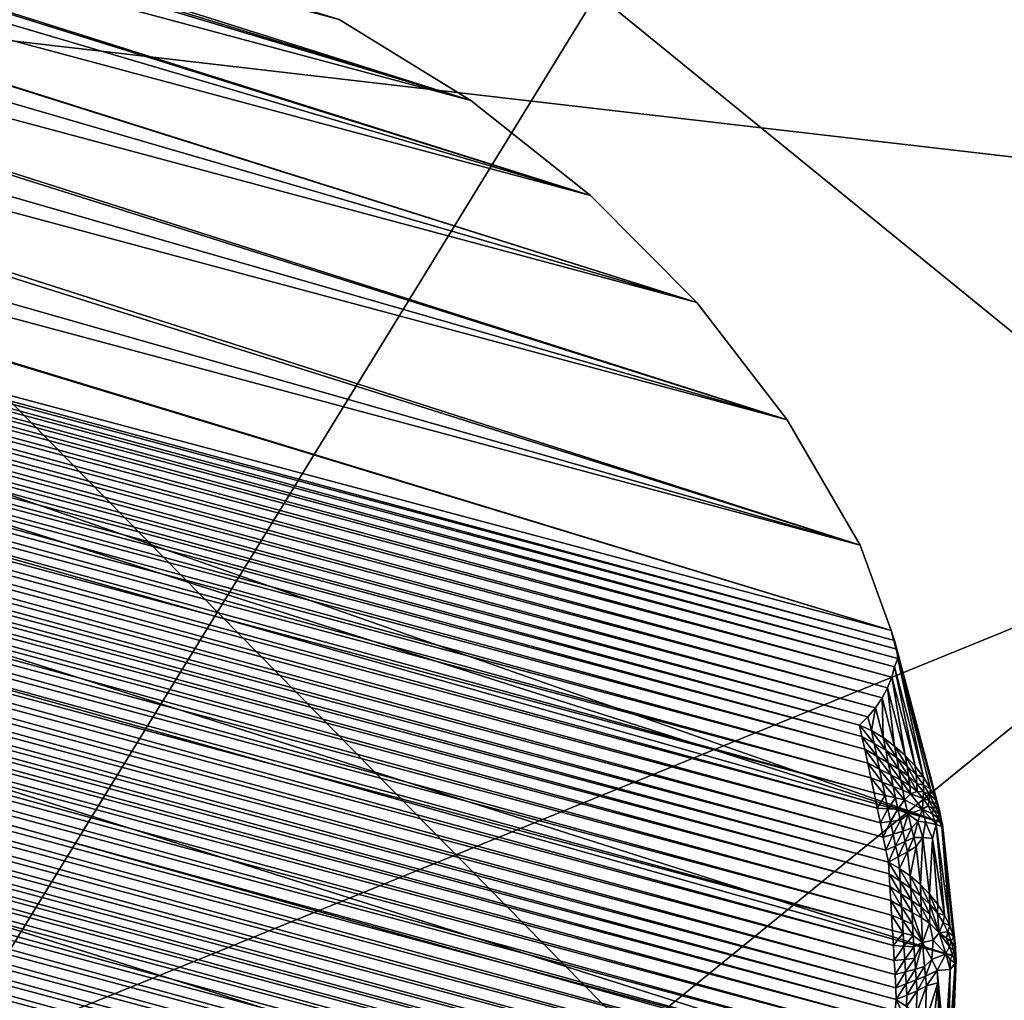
# Model space of a CAD drawing. Extents: x -0.7 to 0.7, y -0.35 to 0.35.
# Tile 170 of 226: x 0.5279 to 0.5394, y -0.2365 to -0.2251. Entities that reach past the tile are written whole.
import ezdxf

# ---------------------------------------------------------------- set-up
doc = ezdxf.new("R2010")
doc.units = 0

msp = doc.modelspace()

# ---------------------------------------------------------------- linework, layer by layer
for points in [[(0.549904, -0.22788, 0.412489), (0.53463, -0.218558, 0.412506), (0.557541, -0.209236, 0.412529)], [(0.491438, -0.213515, 0.314467), (0.533167, -0.226011, 0.007408), (0.490277, -0.212487, 0.314225)], [(0.490277, -0.212487, 0.314225), (0.533167, -0.226011, 0.007408), (0.531639, -0.225069, 0.008894)], [(0.492455, -0.214688, 0.314692), (0.534558, -0.227112, 0.006), (0.491438, -0.213515, 0.314467)], [(0.491438, -0.213515, 0.314467), (0.534558, -0.227112, 0.006), (0.533167, -0.226011, 0.007408)], [(0.493311, -0.215988, 0.314895), (0.535789, -0.228353, 0.004695), (0.492455, -0.214688, 0.314692)], [(0.492455, -0.214688, 0.314692), (0.535789, -0.228353, 0.004695), (0.534558, -0.227112, 0.006)], [(0.557541, -0.22788, 0.43695), (0.557541, -0.215451, 0.436982), (0.538448, -0.218558, 0.436942)], [(0.493991, -0.217391, 0.315073), (0.536838, -0.229714, 0.003515), (0.493311, -0.215988, 0.314895)], [(0.493311, -0.215988, 0.314895), (0.536838, -0.229714, 0.003515), (0.535789, -0.228353, 0.004695)], [(0.493991, -0.217391, 0.315073), (0.537688, -0.23117, 0.00248), (0.536838, -0.229714, 0.003515)], [(0.494484, -0.218873, 0.315223), (0.537688, -0.23117, 0.00248), (0.493991, -0.217391, 0.315073)], [(0.526993, -0.237202, 0.436933), (0.53463, -0.224773, 0.436926), (0.515537, -0.218558, 0.436984)], [(0.523174, -0.224773, 0.412457), (0.53463, -0.218558, 0.412506), (0.549904, -0.22788, 0.412489)], [(0.53463, -0.224773, 0.436926), (0.542267, -0.230987, 0.436934), (0.538448, -0.218558, 0.436942)], [(0.542267, -0.230987, 0.436934), (0.557541, -0.22788, 0.43695), (0.538448, -0.218558, 0.436942)], [(0.494484, -0.218873, 0.315223), (0.49478, -0.220409, 0.315343), (0.538634, -0.234389, 0.001705)], [(0.538634, -0.234389, 0.001705), (0.538047, -0.232158, 0.002337), (0.494484, -0.218873, 0.315223)], [(0.494484, -0.218873, 0.315223), (0.538047, -0.232158, 0.002337), (0.537688, -0.23117, 0.00248)], [(0.494876, -0.221973, 0.31543), (0.538634, -0.234389, 0.001705), (0.49478, -0.220409, 0.315343)], [(0.533167, -0.226011, 0.007408), (0.51816, -0.22199, 0.007408), (0.519435, -0.2218, 0.008894)], [(0.533167, -0.226011, 0.007408), (0.519435, -0.2218, 0.008894), (0.531639, -0.225069, 0.008894)], [(0.494769, -0.223537, 0.315482), (0.538795, -0.235946, 0.00119), (0.494876, -0.221973, 0.31543)], [(0.494876, -0.221973, 0.31543), (0.538795, -0.235946, 0.00119), (0.538634, -0.234389, 0.001705)], [(0.534558, -0.227112, 0.006), (0.516897, -0.22238, 0.006), (0.51816, -0.22199, 0.007408)], [(0.534558, -0.227112, 0.006), (0.51816, -0.22199, 0.007408), (0.533167, -0.226011, 0.007408)], [(0.535789, -0.228353, 0.004695), (0.515666, -0.222961, 0.004695), (0.516897, -0.22238, 0.006)], [(0.535789, -0.228353, 0.004695), (0.516897, -0.22238, 0.006), (0.534558, -0.227112, 0.006)], [(0.536838, -0.229714, 0.003515), (0.514489, -0.223725, 0.003515), (0.515666, -0.222961, 0.004695)], [(0.536838, -0.229714, 0.003515), (0.515666, -0.222961, 0.004695), (0.535789, -0.228353, 0.004695)], [(0.494462, -0.225076, 0.3155), (0.538733, -0.237472, 0.000882), (0.494769, -0.223537, 0.315482)], [(0.494769, -0.223537, 0.315482), (0.538733, -0.237472, 0.000882), (0.538795, -0.235946, 0.00119)], [(0.537688, -0.23117, 0.00248), (0.513387, -0.224659, 0.00248), (0.514489, -0.223725, 0.003515)], [(0.537688, -0.23117, 0.00248), (0.514489, -0.223725, 0.003515), (0.536838, -0.229714, 0.003515)], [(0.538047, -0.232158, 0.002337), (0.512588, -0.225373, 0.002358), (0.513387, -0.224659, 0.00248)], [(0.538047, -0.232158, 0.002337), (0.513387, -0.224659, 0.00248), (0.537688, -0.23117, 0.00248)], [(0.519356, -0.237202, 0.412455), (0.523174, -0.224773, 0.412457), (0.538448, -0.240309, 0.412428)], [(0.538448, -0.240309, 0.412428), (0.523174, -0.224773, 0.412457), (0.549904, -0.22788, 0.412489)], [(0.526993, -0.237202, 0.436933), (0.542267, -0.230987, 0.436934), (0.53463, -0.224773, 0.436926)], [(0.494462, -0.225076, 0.3155), (0.491863, -0.234773, 0.3155), (0.536906, -0.244736, 0.000777)], [(0.494462, -0.225076, 0.3155), (0.538452, -0.238969, 0.000778), (0.538733, -0.237472, 0.000882)], [(0.494462, -0.225076, 0.3155), (0.536906, -0.244736, 0.000777), (0.538452, -0.238969, 0.000778)], [(0.51256, -0.225442, 0.002236), (0.538111, -0.232376, 0.002134), (0.512541, -0.225529, 0.002109)], [(0.512588, -0.225373, 0.002358), (0.538083, -0.232275, 0.002257), (0.51256, -0.225442, 0.002236)], [(0.51256, -0.225442, 0.002236), (0.538083, -0.232275, 0.002257), (0.538111, -0.232376, 0.002134)], [(0.512588, -0.225373, 0.002358), (0.538047, -0.232158, 0.002337), (0.538083, -0.232275, 0.002257)], [(0.512541, -0.225529, 0.002109), (0.538122, -0.232486, 0.002007), (0.512531, -0.225632, 0.00198)], [(0.512541, -0.225529, 0.002109), (0.538111, -0.232376, 0.002134), (0.538122, -0.232486, 0.002007)], [(0.512531, -0.225632, 0.00198), (0.538122, -0.232486, 0.002007), (0.538086, -0.232581, 0.001842)], [(0.512531, -0.225632, 0.00198), (0.538086, -0.232581, 0.001842), (0.512532, -0.225749, 0.001851)], [(0.512532, -0.225749, 0.001851), (0.538086, -0.232581, 0.001842), (0.538053, -0.232702, 0.00172)], [(0.512532, -0.225749, 0.001851), (0.538053, -0.232702, 0.00172), (0.512543, -0.225878, 0.001726)], [(0.512543, -0.225878, 0.001726), (0.538053, -0.232702, 0.00172), (0.538004, -0.232824, 0.001604)], [(0.512543, -0.225878, 0.001726), (0.538004, -0.232824, 0.001604), (0.512564, -0.226014, 0.001608)], [(0.512564, -0.226014, 0.001608), (0.538004, -0.232824, 0.001604), (0.53794, -0.232942, 0.001498)], [(0.512564, -0.226014, 0.001608), (0.53794, -0.232942, 0.001498), (0.512595, -0.226155, 0.0015)], [(0.512595, -0.226155, 0.0015), (0.53794, -0.232942, 0.001498), (0.537863, -0.233055, 0.001404)], [(0.512595, -0.226155, 0.0015), (0.537863, -0.233055, 0.001404), (0.512634, -0.226297, 0.001405)], [(0.512634, -0.226297, 0.001405), (0.537863, -0.233055, 0.001404), (0.537774, -0.23316, 0.001324)], [(0.512634, -0.226297, 0.001405), (0.537774, -0.23316, 0.001324), (0.51268, -0.226436, 0.001325)], [(0.51268, -0.226436, 0.001325), (0.537774, -0.23316, 0.001324), (0.537677, -0.233257, 0.00126)], [(0.51268, -0.226436, 0.001325), (0.537677, -0.233257, 0.00126), (0.512731, -0.226572, 0.00126)], [(0.512731, -0.226572, 0.00126), (0.537707, -0.233388, 0.001203), (0.51266, -0.226677, 0.001203)], [(0.512731, -0.226572, 0.00126), (0.537677, -0.233257, 0.00126), (0.537707, -0.233388, 0.001203)], [(0.51266, -0.226677, 0.001203), (0.537739, -0.233536, 0.00114), (0.512579, -0.226795, 0.00114)], [(0.51266, -0.226677, 0.001203), (0.537707, -0.233388, 0.001203), (0.537739, -0.233536, 0.00114)], [(0.512579, -0.226795, 0.00114), (0.537774, -0.233698, 0.001075), (0.512492, -0.226923, 0.001075)], [(0.512579, -0.226795, 0.00114), (0.537739, -0.233536, 0.00114), (0.537774, -0.233698, 0.001075)], [(0.512492, -0.226923, 0.001075), (0.53781, -0.233868, 0.001008), (0.5124, -0.22706, 0.001008)], [(0.512492, -0.226923, 0.001075), (0.537774, -0.233698, 0.001075), (0.53781, -0.233868, 0.001008)], [(0.5124, -0.22706, 0.001008), (0.537848, -0.234044, 0.000941), (0.512305, -0.2272, 0.000941)], [(0.5124, -0.22706, 0.001008), (0.53781, -0.233868, 0.001008), (0.537848, -0.234044, 0.000941)], [(0.512305, -0.2272, 0.000941), (0.537885, -0.23422, 0.000876), (0.512211, -0.227341, 0.000876)], [(0.512305, -0.2272, 0.000941), (0.537848, -0.234044, 0.000941), (0.537885, -0.23422, 0.000876)], [(0.512211, -0.227341, 0.000876), (0.537921, -0.234392, 0.000814), (0.512118, -0.227479, 0.000814)], [(0.512211, -0.227341, 0.000876), (0.537885, -0.23422, 0.000876), (0.537921, -0.234392, 0.000814)], [(0.512118, -0.227479, 0.000814), (0.537955, -0.234557, 0.000756), (0.51203, -0.22761, 0.000756)], [(0.512118, -0.227479, 0.000814), (0.537921, -0.234392, 0.000814), (0.537955, -0.234557, 0.000756)], [(0.51203, -0.22761, 0.000756), (0.537986, -0.23471, 0.000705), (0.511948, -0.227733, 0.000705)], [(0.51203, -0.22761, 0.000756), (0.537955, -0.234557, 0.000756), (0.537986, -0.23471, 0.000705)], [(0.511948, -0.227733, 0.000705), (0.538014, -0.234849, 0.000661), (0.511874, -0.227845, 0.000661)], [(0.511948, -0.227733, 0.000705), (0.537986, -0.23471, 0.000705), (0.538014, -0.234849, 0.000661)], [(0.511874, -0.227845, 0.000661), (0.538022, -0.234981, 0.00062), (0.511814, -0.227959, 0.00062)], [(0.511874, -0.227845, 0.000661), (0.538014, -0.234849, 0.000661), (0.538022, -0.234981, 0.00062)], [(0.511814, -0.227959, 0.00062), (0.538032, -0.23513, 0.000575), (0.511747, -0.228087, 0.000575)], [(0.511814, -0.227959, 0.00062), (0.538022, -0.234981, 0.00062), (0.538032, -0.23513, 0.000575)], [(0.538448, -0.240309, 0.412428), (0.549904, -0.22788, 0.412489), (0.557541, -0.237202, 0.412336)], [(0.511747, -0.228087, 0.000575), (0.538041, -0.235292, 0.00053), (0.511673, -0.228227, 0.00053)], [(0.511747, -0.228087, 0.000575), (0.538032, -0.23513, 0.000575), (0.538041, -0.235292, 0.00053)], [(0.511673, -0.228227, 0.00053), (0.538051, -0.235464, 0.000484), (0.511596, -0.228375, 0.000484)], [(0.511673, -0.228227, 0.00053), (0.538041, -0.235292, 0.00053), (0.538051, -0.235464, 0.000484)], [(0.511596, -0.228375, 0.000484), (0.538062, -0.235639, 0.000438), (0.511517, -0.228527, 0.000438)], [(0.511596, -0.228375, 0.000484), (0.538051, -0.235464, 0.000484), (0.538062, -0.235639, 0.000438)], [(0.511517, -0.228527, 0.000438), (0.538072, -0.235816, 0.000394), (0.511437, -0.228679, 0.000394)], [(0.511517, -0.228527, 0.000438), (0.538062, -0.235639, 0.000438), (0.538072, -0.235816, 0.000394)], [(0.511437, -0.228679, 0.000394), (0.538082, -0.235988, 0.000353), (0.51136, -0.228828, 0.000353)], [(0.511437, -0.228679, 0.000394), (0.538072, -0.235816, 0.000394), (0.538082, -0.235988, 0.000353)], [(0.51136, -0.228828, 0.000353), (0.538091, -0.236152, 0.000316), (0.511286, -0.22897, 0.000316)], [(0.51136, -0.228828, 0.000353), (0.538082, -0.235988, 0.000353), (0.538091, -0.236152, 0.000316)], [(0.511286, -0.22897, 0.000316), (0.538099, -0.236305, 0.000283), (0.511217, -0.229102, 0.000283)], [(0.511286, -0.22897, 0.000316), (0.538091, -0.236152, 0.000316), (0.538099, -0.236305, 0.000283)], [(0.511217, -0.229102, 0.000283), (0.538106, -0.236441, 0.000256), (0.511156, -0.229221, 0.000256)], [(0.511217, -0.229102, 0.000283), (0.538099, -0.236305, 0.000283), (0.538106, -0.236441, 0.000256)], [(0.511156, -0.229221, 0.000256), (0.538093, -0.236573, 0.000231), (0.511108, -0.229342, 0.000231)], [(0.511156, -0.229221, 0.000256), (0.538106, -0.236441, 0.000256), (0.538093, -0.236573, 0.000231)], [(0.511108, -0.229342, 0.000231), (0.538079, -0.236721, 0.000206), (0.511055, -0.22948, 0.000206)], [(0.511108, -0.229342, 0.000231), (0.538093, -0.236573, 0.000231), (0.538079, -0.236721, 0.000206)], [(0.511055, -0.22948, 0.000206), (0.538063, -0.236881, 0.000181), (0.510997, -0.229628, 0.000181)], [(0.511055, -0.22948, 0.000206), (0.538079, -0.236721, 0.000206), (0.538063, -0.236881, 0.000181)], [(0.510997, -0.229628, 0.000181), (0.538046, -0.237049, 0.000156), (0.510936, -0.229785, 0.000156)], [(0.510997, -0.229628, 0.000181), (0.538063, -0.236881, 0.000181), (0.538046, -0.237049, 0.000156)], [(0.510936, -0.229785, 0.000156), (0.538029, -0.237222, 0.000132), (0.510873, -0.229946, 0.000132)], [(0.510936, -0.229785, 0.000156), (0.538046, -0.237049, 0.000156), (0.538029, -0.237222, 0.000132)], [(0.510873, -0.229946, 0.000132), (0.538011, -0.237396, 0.000111), (0.51081, -0.230107, 0.000111)], [(0.510873, -0.229946, 0.000132), (0.538029, -0.237222, 0.000132), (0.538011, -0.237396, 0.000111)], [(0.51081, -0.230107, 0.000111), (0.537994, -0.237565, 0.000091), (0.510749, -0.230265, 0.000091)], [(0.51081, -0.230107, 0.000111), (0.538011, -0.237396, 0.000111), (0.537994, -0.237565, 0.000091)], [(0.510749, -0.230265, 0.000091), (0.537978, -0.237726, 0.000075), (0.510691, -0.230415, 0.000075)], [(0.510749, -0.230265, 0.000091), (0.537994, -0.237565, 0.000091), (0.537978, -0.237726, 0.000075)], [(0.510691, -0.230415, 0.000075), (0.537963, -0.237875, 0.000061), (0.510637, -0.230553, 0.000061)], [(0.510691, -0.230415, 0.000075), (0.537978, -0.237726, 0.000075), (0.537963, -0.237875, 0.000061)], [(0.510637, -0.230553, 0.000061), (0.537949, -0.238008, 0.000051), (0.510589, -0.230677, 0.000051)], [(0.510637, -0.230553, 0.000061), (0.537963, -0.237875, 0.000061), (0.537949, -0.238008, 0.000051)], [(0.53792, -0.238137, 0.000043), (0.510551, -0.230804, 0.000043), (0.510589, -0.230677, 0.000051)], [(0.53792, -0.238137, 0.000043), (0.510589, -0.230677, 0.000051), (0.537949, -0.238008, 0.000051)], [(0.537887, -0.238282, 0.000035), (0.510509, -0.230946, 0.000035), (0.510551, -0.230804, 0.000043)], [(0.537887, -0.238282, 0.000035), (0.510551, -0.230804, 0.000043), (0.53792, -0.238137, 0.000043)], [(0.537852, -0.238439, 0.000028), (0.510463, -0.2311, 0.000028), (0.510509, -0.230946, 0.000035)], [(0.537852, -0.238439, 0.000028), (0.510509, -0.230946, 0.000035), (0.537887, -0.238282, 0.000035)], [(0.530811, -0.240309, 0.436901), (0.542267, -0.230987, 0.436934), (0.526993, -0.237202, 0.436933)], [(0.530811, -0.240309, 0.436901), (0.549904, -0.243417, 0.436887), (0.542267, -0.230987, 0.436934)], [(0.537815, -0.238604, 0.000021), (0.510415, -0.231262, 0.000021), (0.510463, -0.2311, 0.000028)], [(0.537815, -0.238604, 0.000021), (0.510463, -0.2311, 0.000028), (0.537852, -0.238439, 0.000028)], [(0.537776, -0.238774, 0.000015), (0.510365, -0.231429, 0.000015), (0.510415, -0.231262, 0.000021)], [(0.537776, -0.238774, 0.000015), (0.510415, -0.231262, 0.000021), (0.537815, -0.238604, 0.000021)], [(0.537738, -0.238943, 0.00001), (0.510316, -0.231595, 0.00001), (0.510365, -0.231429, 0.000015)], [(0.537738, -0.238943, 0.00001), (0.510365, -0.231429, 0.000015), (0.537776, -0.238774, 0.000015)], [(0.537701, -0.239108, 0.000006), (0.510268, -0.231758, 0.000006), (0.510316, -0.231595, 0.00001)], [(0.537701, -0.239108, 0.000006), (0.510316, -0.231595, 0.00001), (0.537738, -0.238943, 0.00001)], [(0.537665, -0.239265, 0.000003), (0.510222, -0.231912, 0.000003), (0.510268, -0.231758, 0.000006)], [(0.537665, -0.239265, 0.000003), (0.510268, -0.231758, 0.000006), (0.537701, -0.239108, 0.000006)], [(0.537632, -0.23941, 0.000001), (0.51018, -0.232054, 0.000001), (0.510222, -0.231912, 0.000003)], [(0.537632, -0.23941, 0.000001), (0.510222, -0.231912, 0.000003), (0.537665, -0.239265, 0.000003)], [(0.537603, -0.239539), (0.510142, -0.232181), (0.51018, -0.232054, 0.000001)], [(0.537603, -0.239539), (0.51018, -0.232054, 0.000001), (0.537632, -0.23941, 0.000001)], [(0.537603, -0.239539), (0.508996, -0.23646), (0.510142, -0.232181)], [(0.538634, -0.234389, 0.001705), (0.538083, -0.232275, 0.002257), (0.538047, -0.232158, 0.002337)], [(0.538083, -0.232275, 0.002257), (0.538634, -0.234389, 0.001705), (0.53861, -0.234262, 0.001628)], [(0.538083, -0.232275, 0.002257), (0.53861, -0.234262, 0.001628), (0.538111, -0.232376, 0.002134)], [(0.538111, -0.232376, 0.002134), (0.53861, -0.234262, 0.001628), (0.538567, -0.23413, 0.001554)], [(0.538111, -0.232376, 0.002134), (0.538567, -0.23413, 0.001554), (0.538122, -0.232486, 0.002007)], [(0.538122, -0.232486, 0.002007), (0.538421, -0.233862, 0.001423), (0.538086, -0.232581, 0.001842)], [(0.538122, -0.232486, 0.002007), (0.538504, -0.233995, 0.001485), (0.538421, -0.233862, 0.001423)], [(0.538122, -0.232486, 0.002007), (0.538567, -0.23413, 0.001554), (0.538504, -0.233995, 0.001485)], [(0.538086, -0.232581, 0.001842), (0.538323, -0.233732, 0.001368), (0.538053, -0.232702, 0.00172)], [(0.538086, -0.232581, 0.001842), (0.538421, -0.233862, 0.001423), (0.538323, -0.233732, 0.001368)], [(0.538053, -0.232702, 0.00172), (0.53821, -0.233611, 0.001324), (0.538004, -0.232824, 0.001604)], [(0.538053, -0.232702, 0.00172), (0.538323, -0.233732, 0.001368), (0.53821, -0.233611, 0.001324)], [(0.538004, -0.232824, 0.001604), (0.538086, -0.2335, 0.001291), (0.53794, -0.232942, 0.001498)], [(0.538004, -0.232824, 0.001604), (0.53821, -0.233611, 0.001324), (0.538086, -0.2335, 0.001291)], [(0.53794, -0.232942, 0.001498), (0.537953, -0.233403, 0.001268), (0.537863, -0.233055, 0.001404)], [(0.53794, -0.232942, 0.001498), (0.538086, -0.2335, 0.001291), (0.537953, -0.233403, 0.001268)], [(0.537863, -0.233055, 0.001404), (0.537816, -0.233321, 0.001258), (0.537774, -0.23316, 0.001324)], [(0.537863, -0.233055, 0.001404), (0.537953, -0.233403, 0.001268), (0.537816, -0.233321, 0.001258)], [(0.537774, -0.23316, 0.001324), (0.537816, -0.233321, 0.001258), (0.537677, -0.233257, 0.00126)], [(0.537677, -0.233257, 0.00126), (0.537816, -0.233321, 0.001258), (0.537847, -0.233469, 0.001205)], [(0.537677, -0.233257, 0.00126), (0.537847, -0.233469, 0.001205), (0.537707, -0.233388, 0.001203)], [(0.537816, -0.233321, 0.001258), (0.537953, -0.233403, 0.001268), (0.537983, -0.233549, 0.001215)], [(0.537816, -0.233321, 0.001258), (0.537983, -0.233549, 0.001215), (0.537847, -0.233469, 0.001205)], [(0.537707, -0.233388, 0.001203), (0.537847, -0.233469, 0.001205), (0.537878, -0.233618, 0.001148)], [(0.537707, -0.233388, 0.001203), (0.537878, -0.233618, 0.001148), (0.537739, -0.233536, 0.00114)], [(0.537847, -0.233469, 0.001205), (0.537983, -0.233549, 0.001215), (0.538013, -0.233694, 0.00116)], [(0.537847, -0.233469, 0.001205), (0.538013, -0.233694, 0.00116), (0.537878, -0.233618, 0.001148)], [(0.537953, -0.233403, 0.001268), (0.538086, -0.2335, 0.001291), (0.538112, -0.233636, 0.001234)], [(0.537953, -0.233403, 0.001268), (0.538112, -0.233636, 0.001234), (0.537983, -0.233549, 0.001215)], [(0.537739, -0.233536, 0.00114), (0.537878, -0.233618, 0.001148), (0.53791, -0.233768, 0.001088)], [(0.537739, -0.233536, 0.00114), (0.53791, -0.233768, 0.001088), (0.537774, -0.233698, 0.001075)], [(0.537983, -0.233549, 0.001215), (0.538112, -0.233636, 0.001234), (0.538137, -0.23377, 0.001178)], [(0.537983, -0.233549, 0.001215), (0.538137, -0.23377, 0.001178), (0.538013, -0.233694, 0.00116)], [(0.538086, -0.2335, 0.001291), (0.53821, -0.233611, 0.001324), (0.538231, -0.233732, 0.001262)], [(0.538086, -0.2335, 0.001291), (0.538231, -0.233732, 0.001262), (0.538112, -0.233636, 0.001234)], [(0.537774, -0.233698, 0.001075), (0.53791, -0.233768, 0.001088), (0.537943, -0.233921, 0.001027)], [(0.537774, -0.233698, 0.001075), (0.537943, -0.233921, 0.001027), (0.53781, -0.233868, 0.001008)], [(0.537878, -0.233618, 0.001148), (0.538013, -0.233694, 0.00116), (0.538041, -0.233833, 0.001103)], [(0.537878, -0.233618, 0.001148), (0.538041, -0.233833, 0.001103), (0.53791, -0.233768, 0.001088)], [(0.538013, -0.233694, 0.00116), (0.538137, -0.23377, 0.001178), (0.538159, -0.233895, 0.001122)], [(0.538013, -0.233694, 0.00116), (0.538159, -0.233895, 0.001122), (0.538041, -0.233833, 0.001103)], [(0.538112, -0.233636, 0.001234), (0.538231, -0.233732, 0.001262), (0.538249, -0.23385, 0.001202)], [(0.538112, -0.233636, 0.001234), (0.538249, -0.23385, 0.001202), (0.538137, -0.23377, 0.001178)], [(0.53821, -0.233611, 0.001324), (0.538323, -0.233732, 0.001368), (0.538335, -0.233836, 0.001298)], [(0.53821, -0.233611, 0.001324), (0.538335, -0.233836, 0.001298), (0.538231, -0.233732, 0.001262)], [(0.53791, -0.233768, 0.001088), (0.538041, -0.233833, 0.001103), (0.538069, -0.233969, 0.001047)], [(0.53791, -0.233768, 0.001088), (0.538069, -0.233969, 0.001047), (0.537943, -0.233921, 0.001027)], [(0.538137, -0.23377, 0.001178), (0.538249, -0.23385, 0.001202), (0.538262, -0.233958, 0.001145)], [(0.538137, -0.23377, 0.001178), (0.538262, -0.233958, 0.001145), (0.538159, -0.233895, 0.001122)], [(0.538231, -0.233732, 0.001262), (0.538335, -0.233836, 0.001298), (0.538345, -0.233937, 0.001231)], [(0.538231, -0.233732, 0.001262), (0.538345, -0.233937, 0.001231), (0.538249, -0.23385, 0.001202)], [(0.538421, -0.233862, 0.001423), (0.538335, -0.233836, 0.001298), (0.538323, -0.233732, 0.001368)], [(0.53781, -0.233868, 0.001008), (0.537943, -0.233921, 0.001027), (0.537976, -0.234074, 0.000967)], [(0.53781, -0.233868, 0.001008), (0.537976, -0.234074, 0.000967), (0.537848, -0.234044, 0.000941)], [(0.537943, -0.233921, 0.001027), (0.538069, -0.233969, 0.001047), (0.538097, -0.234102, 0.000994)], [(0.537943, -0.233921, 0.001027), (0.538097, -0.234102, 0.000994), (0.537976, -0.234074, 0.000967)], [(0.538041, -0.233833, 0.001103), (0.538159, -0.233895, 0.001122), (0.53818, -0.234012, 0.00107)], [(0.538041, -0.233833, 0.001103), (0.53818, -0.234012, 0.00107), (0.538069, -0.233969, 0.001047)], [(0.538159, -0.233895, 0.001122), (0.538262, -0.233958, 0.001145), (0.538271, -0.234054, 0.001094)], [(0.538159, -0.233895, 0.001122), (0.538271, -0.234054, 0.001094), (0.53818, -0.234012, 0.00107)], [(0.538249, -0.23385, 0.001202), (0.538345, -0.233937, 0.001231), (0.538349, -0.234027, 0.001168)], [(0.538249, -0.23385, 0.001202), (0.538349, -0.234027, 0.001168), (0.538262, -0.233958, 0.001145)], [(0.538421, -0.233862, 0.001423), (0.538421, -0.233949, 0.001343), (0.538335, -0.233836, 0.001298)], [(0.538421, -0.233949, 0.001343), (0.538345, -0.233937, 0.001231), (0.538335, -0.233836, 0.001298)], [(0.538504, -0.233995, 0.001485), (0.538421, -0.233949, 0.001343), (0.538421, -0.233862, 0.001423)], [(0.538069, -0.233969, 0.001047), (0.53818, -0.234012, 0.00107), (0.538201, -0.234125, 0.001023)], [(0.538069, -0.233969, 0.001047), (0.538201, -0.234125, 0.001023), (0.538097, -0.234102, 0.000994)], [(0.53818, -0.234012, 0.00107), (0.538271, -0.234054, 0.001094), (0.538201, -0.234125, 0.001023)], [(0.538262, -0.233958, 0.001145), (0.538349, -0.234027, 0.001168), (0.538271, -0.234054, 0.001094)], [(0.538418, -0.234108, 0.001191), (0.538271, -0.234054, 0.001094), (0.538349, -0.234027, 0.001168)], [(0.538421, -0.233949, 0.001343), (0.538422, -0.234032, 0.001264), (0.538345, -0.233937, 0.001231)], [(0.538422, -0.234032, 0.001264), (0.538349, -0.234027, 0.001168), (0.538345, -0.233937, 0.001231)], [(0.538422, -0.234032, 0.001264), (0.538418, -0.234108, 0.001191), (0.538349, -0.234027, 0.001168)], [(0.538486, -0.234132, 0.001301), (0.538418, -0.234108, 0.001191), (0.538422, -0.234032, 0.001264)], [(0.538504, -0.233995, 0.001485), (0.538492, -0.234064, 0.001393), (0.538421, -0.233949, 0.001343)], [(0.538492, -0.234064, 0.001393), (0.538422, -0.234032, 0.001264), (0.538421, -0.233949, 0.001343)], [(0.538492, -0.234064, 0.001393), (0.538486, -0.234132, 0.001301), (0.538422, -0.234032, 0.001264)], [(0.538567, -0.23413, 0.001554), (0.538492, -0.234064, 0.001393), (0.538504, -0.233995, 0.001485)], [(0.537885, -0.23422, 0.000876), (0.537848, -0.234044, 0.000941), (0.537976, -0.234074, 0.000967)], [(0.537885, -0.23422, 0.000876), (0.537976, -0.234074, 0.000967), (0.538009, -0.234227, 0.00091)], [(0.538009, -0.234227, 0.00091), (0.537976, -0.234074, 0.000967), (0.538097, -0.234102, 0.000994)], [(0.538009, -0.234227, 0.00091), (0.538097, -0.234102, 0.000994), (0.538125, -0.234233, 0.000946)], [(0.538125, -0.234233, 0.000946), (0.538097, -0.234102, 0.000994), (0.538201, -0.234125, 0.001023)], [(0.538125, -0.234233, 0.000946), (0.538201, -0.234125, 0.001023), (0.538242, -0.234291, 0.000967)], [(0.538271, -0.234054, 0.001094), (0.538409, -0.234234, 0.001103), (0.538201, -0.234125, 0.001023)], [(0.538242, -0.234291, 0.000967), (0.538201, -0.234125, 0.001023), (0.538409, -0.234234, 0.001103)], [(0.538418, -0.234108, 0.001191), (0.538409, -0.234234, 0.001103), (0.538271, -0.234054, 0.001094)], [(0.538474, -0.234195, 0.001214), (0.538409, -0.234234, 0.001103), (0.538418, -0.234108, 0.001191)], [(0.538486, -0.234132, 0.001301), (0.538474, -0.234195, 0.001214), (0.538418, -0.234108, 0.001191)], [(0.538539, -0.234233, 0.001342), (0.538474, -0.234195, 0.001214), (0.538486, -0.234132, 0.001301)], [(0.53855, -0.234181, 0.001448), (0.538486, -0.234132, 0.001301), (0.538492, -0.234064, 0.001393)], [(0.53855, -0.234181, 0.001448), (0.538539, -0.234233, 0.001342), (0.538486, -0.234132, 0.001301)], [(0.538567, -0.23413, 0.001554), (0.53855, -0.234181, 0.001448), (0.538492, -0.234064, 0.001393)], [(0.53861, -0.234262, 0.001628), (0.53855, -0.234181, 0.001448), (0.538567, -0.23413, 0.001554)], [(0.537921, -0.234392, 0.000814), (0.537885, -0.23422, 0.000876), (0.538009, -0.234227, 0.00091)], [(0.537921, -0.234392, 0.000814), (0.538009, -0.234227, 0.00091), (0.53804, -0.234377, 0.000857)], [(0.53804, -0.234377, 0.000857), (0.538009, -0.234227, 0.00091), (0.538125, -0.234233, 0.000946)], [(0.53804, -0.234377, 0.000857), (0.538125, -0.234233, 0.000946), (0.538153, -0.234362, 0.000902)], [(0.538153, -0.234362, 0.000902), (0.538125, -0.234233, 0.000946), (0.538242, -0.234291, 0.000967)], [(0.538356, -0.234373, 0.000993), (0.538242, -0.234291, 0.000967), (0.538409, -0.234234, 0.001103)], [(0.538356, -0.234373, 0.000993), (0.538409, -0.234234, 0.001103), (0.538443, -0.234382, 0.001057)], [(0.538522, -0.234286, 0.001239), (0.538409, -0.234234, 0.001103), (0.538474, -0.234195, 0.001214)], [(0.538522, -0.234286, 0.001239), (0.538567, -0.23441, 0.001246), (0.538409, -0.234234, 0.001103)], [(0.538567, -0.23441, 0.001246), (0.538443, -0.234382, 0.001057), (0.538409, -0.234234, 0.001103)], [(0.538539, -0.234233, 0.001342), (0.538522, -0.234286, 0.001239), (0.538474, -0.234195, 0.001214)], [(0.538588, -0.234333, 0.001386), (0.538522, -0.234286, 0.001239), (0.538539, -0.234233, 0.001342)], [(0.538598, -0.234295, 0.001507), (0.538539, -0.234233, 0.001342), (0.53855, -0.234181, 0.001448)], [(0.538598, -0.234295, 0.001507), (0.538588, -0.234333, 0.001386), (0.538539, -0.234233, 0.001342)], [(0.53861, -0.234262, 0.001628), (0.538598, -0.234295, 0.001507), (0.53855, -0.234181, 0.001448)], [(0.538634, -0.234389, 0.001705), (0.538598, -0.234295, 0.001507), (0.53861, -0.234262, 0.001628)], [(0.537955, -0.234557, 0.000756), (0.537921, -0.234392, 0.000814), (0.53804, -0.234377, 0.000857)], [(0.537955, -0.234557, 0.000756), (0.53804, -0.234377, 0.000857), (0.538069, -0.234521, 0.000808)], [(0.538069, -0.234521, 0.000808), (0.53804, -0.234377, 0.000857), (0.538153, -0.234362, 0.000902)], [(0.538069, -0.234521, 0.000808), (0.538153, -0.234362, 0.000902), (0.53818, -0.234486, 0.00086)], [(0.53818, -0.234486, 0.00086), (0.538153, -0.234362, 0.000902), (0.538242, -0.234291, 0.000967)], [(0.53818, -0.234486, 0.00086), (0.538242, -0.234291, 0.000967), (0.538283, -0.234454, 0.000918)], [(0.538283, -0.234454, 0.000918), (0.538242, -0.234291, 0.000967), (0.538356, -0.234373, 0.000993)], [(0.538308, -0.234561, 0.000883), (0.538283, -0.234454, 0.000918), (0.538356, -0.234373, 0.000993)], [(0.538308, -0.234561, 0.000883), (0.538356, -0.234373, 0.000993), (0.538412, -0.234562, 0.000949)], [(0.538412, -0.234562, 0.000949), (0.538356, -0.234373, 0.000993), (0.538443, -0.234382, 0.001057)], [(0.538412, -0.234562, 0.000949), (0.538443, -0.234382, 0.001057), (0.538527, -0.234572, 0.001076)], [(0.538567, -0.23441, 0.001246), (0.538527, -0.234572, 0.001076), (0.538443, -0.234382, 0.001057)], [(0.538588, -0.234333, 0.001386), (0.538567, -0.23441, 0.001246), (0.538522, -0.234286, 0.001239)], [(0.538635, -0.234433, 0.001432), (0.538567, -0.23441, 0.001246), (0.538588, -0.234333, 0.001386)], [(0.538643, -0.234407, 0.001569), (0.538588, -0.234333, 0.001386), (0.538598, -0.234295, 0.001507)], [(0.538643, -0.234407, 0.001569), (0.538635, -0.234433, 0.001432), (0.538588, -0.234333, 0.001386)], [(0.538634, -0.234389, 0.001705), (0.538643, -0.234407, 0.001569), (0.538598, -0.234295, 0.001507)], [(0.538098, -0.234657, 0.000758), (0.538069, -0.234521, 0.000808), (0.53818, -0.234486, 0.00086)], [(0.538098, -0.234657, 0.000758), (0.53818, -0.234486, 0.00086), (0.538207, -0.234608, 0.000816)], [(0.538207, -0.234608, 0.000816), (0.53818, -0.234486, 0.00086), (0.538283, -0.234454, 0.000918)], [(0.538207, -0.234608, 0.000816), (0.538283, -0.234454, 0.000918), (0.538308, -0.234561, 0.000883)], [(0.538567, -0.23441, 0.001246), (0.538665, -0.235461, 0.000856), (0.538527, -0.234572, 0.001076)], [(0.538635, -0.234433, 0.001432), (0.538726, -0.235587, 0.00093), (0.538567, -0.23441, 0.001246)], [(0.538567, -0.23441, 0.001246), (0.538726, -0.235587, 0.00093), (0.538665, -0.235461, 0.000856)], [(0.538634, -0.234389, 0.001705), (0.538795, -0.235946, 0.00119), (0.538792, -0.235832, 0.001099)], [(0.538634, -0.234389, 0.001705), (0.538792, -0.235832, 0.001099), (0.538643, -0.234407, 0.001569)], [(0.538643, -0.234407, 0.001569), (0.538769, -0.235711, 0.001012), (0.538635, -0.234433, 0.001432)], [(0.538635, -0.234433, 0.001432), (0.538769, -0.235711, 0.001012), (0.538726, -0.235587, 0.00093)], [(0.538643, -0.234407, 0.001569), (0.538792, -0.235832, 0.001099), (0.538769, -0.235711, 0.001012)], [(0.537986, -0.23471, 0.000705), (0.537955, -0.234557, 0.000756), (0.538069, -0.234521, 0.000808)], [(0.537986, -0.23471, 0.000705), (0.538069, -0.234521, 0.000808), (0.538098, -0.234657, 0.000758)], [(0.538128, -0.234786, 0.000702), (0.538098, -0.234657, 0.000758), (0.538207, -0.234608, 0.000816)], [(0.538128, -0.234786, 0.000702), (0.538207, -0.234608, 0.000816), (0.538237, -0.234726, 0.000762)], [(0.538237, -0.234726, 0.000762), (0.538207, -0.234608, 0.000816), (0.538308, -0.234561, 0.000883)], [(0.538237, -0.234726, 0.000762), (0.538308, -0.234561, 0.000883), (0.538337, -0.234666, 0.000841)], [(0.538337, -0.234666, 0.000841), (0.538308, -0.234561, 0.000883), (0.538412, -0.234562, 0.000949)], [(0.538412, -0.234562, 0.000949), (0.538385, -0.235107, 0.000699), (0.538337, -0.234666, 0.000841)], [(0.538412, -0.234562, 0.000949), (0.538492, -0.235218, 0.000739), (0.538385, -0.235107, 0.000699)], [(0.538527, -0.234572, 0.001076), (0.538492, -0.235218, 0.000739), (0.538412, -0.234562, 0.000949)], [(0.538527, -0.234572, 0.001076), (0.538587, -0.235337, 0.000792), (0.538492, -0.235218, 0.000739)], [(0.538527, -0.234572, 0.001076), (0.538665, -0.235461, 0.000856), (0.538587, -0.235337, 0.000792)], [(0.538014, -0.234849, 0.000661), (0.537986, -0.23471, 0.000705), (0.538098, -0.234657, 0.000758)], [(0.538014, -0.234849, 0.000661), (0.538098, -0.234657, 0.000758), (0.538128, -0.234786, 0.000702)], [(0.538237, -0.234726, 0.000762), (0.538143, -0.234921, 0.00066), (0.538128, -0.234786, 0.000702)], [(0.538237, -0.234726, 0.000762), (0.538268, -0.235007, 0.000672), (0.538143, -0.234921, 0.00066)], [(0.538337, -0.234666, 0.000841), (0.538268, -0.235007, 0.000672), (0.538237, -0.234726, 0.000762)], [(0.538337, -0.234666, 0.000841), (0.538385, -0.235107, 0.000699), (0.538268, -0.235007, 0.000672)], [(0.49136, -0.236259, 0.315482), (0.536906, -0.244736, 0.000777), (0.491863, -0.234773, 0.3155)], [(0.538128, -0.234786, 0.000702), (0.538143, -0.234921, 0.00066), (0.538014, -0.234849, 0.000661)], [(0.538014, -0.234849, 0.000661), (0.538143, -0.234921, 0.00066), (0.538151, -0.235067, 0.000625)], [(0.538014, -0.234849, 0.000661), (0.538151, -0.235067, 0.000625), (0.538022, -0.234981, 0.00062)], [(0.538143, -0.234921, 0.00066), (0.538268, -0.235007, 0.000672), (0.538275, -0.235151, 0.000637)], [(0.538143, -0.234921, 0.00066), (0.538275, -0.235151, 0.000637), (0.538151, -0.235067, 0.000625)], [(0.538022, -0.234981, 0.00062), (0.538151, -0.235067, 0.000625), (0.538159, -0.235214, 0.000586)], [(0.538022, -0.234981, 0.00062), (0.538159, -0.235214, 0.000586), (0.538032, -0.23513, 0.000575)], [(0.538151, -0.235067, 0.000625), (0.538275, -0.235151, 0.000637), (0.538281, -0.235293, 0.000601)], [(0.538151, -0.235067, 0.000625), (0.538281, -0.235293, 0.000601), (0.538159, -0.235214, 0.000586)], [(0.538268, -0.235007, 0.000672), (0.538385, -0.235107, 0.000699), (0.53839, -0.23524, 0.00066)], [(0.538268, -0.235007, 0.000672), (0.53839, -0.23524, 0.00066), (0.538275, -0.235151, 0.000637)], [(0.538032, -0.23513, 0.000575), (0.538159, -0.235214, 0.000586), (0.538167, -0.235364, 0.000545)], [(0.538032, -0.23513, 0.000575), (0.538167, -0.235364, 0.000545), (0.538041, -0.235292, 0.00053)], [(0.538275, -0.235151, 0.000637), (0.53839, -0.23524, 0.00066), (0.538394, -0.23537, 0.000622)], [(0.538275, -0.235151, 0.000637), (0.538394, -0.23537, 0.000622), (0.538281, -0.235293, 0.000601)], [(0.538385, -0.235107, 0.000699), (0.538492, -0.235218, 0.000739), (0.538494, -0.235336, 0.000694)], [(0.538385, -0.235107, 0.000699), (0.538494, -0.235336, 0.000694), (0.53839, -0.23524, 0.00066)], [(0.538041, -0.235292, 0.00053), (0.538167, -0.235364, 0.000545), (0.538176, -0.235517, 0.000503)], [(0.538041, -0.235292, 0.00053), (0.538176, -0.235517, 0.000503), (0.538051, -0.235464, 0.000484)], [(0.538159, -0.235214, 0.000586), (0.538281, -0.235293, 0.000601), (0.538288, -0.23543, 0.000562)], [(0.538159, -0.235214, 0.000586), (0.538288, -0.23543, 0.000562), (0.538167, -0.235364, 0.000545)], [(0.538281, -0.235293, 0.000601), (0.538394, -0.23537, 0.000622), (0.538397, -0.235493, 0.000583)], [(0.538281, -0.235293, 0.000601), (0.538397, -0.235493, 0.000583), (0.538288, -0.23543, 0.000562)], [(0.53839, -0.23524, 0.00066), (0.538494, -0.235336, 0.000694), (0.538493, -0.235451, 0.00065)], [(0.53839, -0.23524, 0.00066), (0.538493, -0.235451, 0.00065), (0.538394, -0.23537, 0.000622)], [(0.538492, -0.235218, 0.000739), (0.538587, -0.235337, 0.000792), (0.538583, -0.235438, 0.000737)], [(0.538492, -0.235218, 0.000739), (0.538583, -0.235438, 0.000737), (0.538494, -0.235336, 0.000694)], [(0.538167, -0.235364, 0.000545), (0.538288, -0.23543, 0.000562), (0.538295, -0.235565, 0.000523)], [(0.538167, -0.235364, 0.000545), (0.538295, -0.235565, 0.000523), (0.538176, -0.235517, 0.000503)], [(0.538394, -0.23537, 0.000622), (0.538493, -0.235451, 0.00065), (0.53849, -0.235557, 0.000608)], [(0.538394, -0.23537, 0.000622), (0.53849, -0.235557, 0.000608), (0.538397, -0.235493, 0.000583)], [(0.538494, -0.235336, 0.000694), (0.538603, -0.235666, 0.000663), (0.538493, -0.235451, 0.00065)], [(0.538494, -0.235336, 0.000694), (0.538583, -0.235438, 0.000737), (0.538603, -0.235666, 0.000663)], [(0.538665, -0.235461, 0.000856), (0.538583, -0.235438, 0.000737), (0.538587, -0.235337, 0.000792)], [(0.538051, -0.235464, 0.000484), (0.538176, -0.235517, 0.000503), (0.538185, -0.23567, 0.000461)], [(0.538051, -0.235464, 0.000484), (0.538185, -0.23567, 0.000461), (0.538062, -0.235639, 0.000438)], [(0.538176, -0.235517, 0.000503), (0.538295, -0.235565, 0.000523), (0.538302, -0.235699, 0.000486)], [(0.538176, -0.235517, 0.000503), (0.538302, -0.235699, 0.000486), (0.538185, -0.23567, 0.000461)], [(0.538288, -0.23543, 0.000562), (0.538397, -0.235493, 0.000583), (0.538409, -0.235779, 0.000502)], [(0.538288, -0.23543, 0.000562), (0.538409, -0.235779, 0.000502), (0.538295, -0.235565, 0.000523)], [(0.538397, -0.235493, 0.000583), (0.53849, -0.235557, 0.000608), (0.538409, -0.235779, 0.000502)], [(0.538493, -0.235451, 0.00065), (0.538603, -0.235666, 0.000663), (0.53849, -0.235557, 0.000608)], [(0.538665, -0.235461, 0.000856), (0.538651, -0.235547, 0.00079), (0.538583, -0.235438, 0.000737)], [(0.538651, -0.235547, 0.00079), (0.538603, -0.235666, 0.000663), (0.538583, -0.235438, 0.000737)], [(0.538726, -0.235587, 0.00093), (0.538651, -0.235547, 0.00079), (0.538665, -0.235461, 0.000856)], [(0.538072, -0.235816, 0.000394), (0.538062, -0.235639, 0.000438), (0.538185, -0.23567, 0.000461)], [(0.538295, -0.235565, 0.000523), (0.538409, -0.235779, 0.000502), (0.538302, -0.235699, 0.000486)], [(0.53849, -0.235557, 0.000608), (0.538532, -0.235754, 0.000565), (0.538409, -0.235779, 0.000502)], [(0.53849, -0.235557, 0.000608), (0.538603, -0.235666, 0.000663), (0.538532, -0.235754, 0.000565)], [(0.538704, -0.235657, 0.00085), (0.538603, -0.235666, 0.000663), (0.538651, -0.235547, 0.00079)], [(0.538726, -0.235587, 0.00093), (0.538704, -0.235657, 0.00085), (0.538651, -0.235547, 0.00079)], [(0.538769, -0.235711, 0.001012), (0.538704, -0.235657, 0.00085), (0.538726, -0.235587, 0.00093)], [(0.538072, -0.235816, 0.000394), (0.538185, -0.23567, 0.000461), (0.538194, -0.235824, 0.000424)], [(0.538194, -0.235824, 0.000424), (0.538185, -0.23567, 0.000461), (0.538302, -0.235699, 0.000486)], [(0.538194, -0.235824, 0.000424), (0.538302, -0.235699, 0.000486), (0.53831, -0.235831, 0.000454)], [(0.53831, -0.235831, 0.000454), (0.538302, -0.235699, 0.000486), (0.538409, -0.235779, 0.000502)], [(0.538519, -0.235977, 0.000506), (0.538409, -0.235779, 0.000502), (0.538532, -0.235754, 0.000565)], [(0.538679, -0.235912, 0.000685), (0.538519, -0.235977, 0.000506), (0.538532, -0.235754, 0.000565)], [(0.538603, -0.235666, 0.000663), (0.538679, -0.235912, 0.000685), (0.538532, -0.235754, 0.000565)], [(0.538704, -0.235657, 0.00085), (0.538687, -0.235728, 0.00077), (0.538603, -0.235666, 0.000663)], [(0.538724, -0.235826, 0.00082), (0.538679, -0.235912, 0.000685), (0.538603, -0.235666, 0.000663)], [(0.538724, -0.235826, 0.00082), (0.538603, -0.235666, 0.000663), (0.538687, -0.235728, 0.00077)], [(0.538744, -0.235768, 0.000916), (0.538687, -0.235728, 0.00077), (0.538704, -0.235657, 0.00085)], [(0.538744, -0.235768, 0.000916), (0.538724, -0.235826, 0.00082), (0.538687, -0.235728, 0.00077)], [(0.538769, -0.235711, 0.001012), (0.538744, -0.235768, 0.000916), (0.538704, -0.235657, 0.00085)], [(0.538792, -0.235832, 0.001099), (0.538744, -0.235768, 0.000916), (0.538769, -0.235711, 0.001012)], [(0.538082, -0.235988, 0.000353), (0.538072, -0.235816, 0.000394), (0.538194, -0.235824, 0.000424)], [(0.538082, -0.235988, 0.000353), (0.538194, -0.235824, 0.000424), (0.538203, -0.235975, 0.000389)], [(0.538203, -0.235975, 0.000389), (0.538194, -0.235824, 0.000424), (0.53831, -0.235831, 0.000454)], [(0.538203, -0.235975, 0.000389), (0.53831, -0.235831, 0.000454), (0.538319, -0.235962, 0.000426)], [(0.538319, -0.235962, 0.000426), (0.53831, -0.235831, 0.000454), (0.538409, -0.235779, 0.000502)], [(0.538327, -0.236089, 0.000398), (0.538319, -0.235962, 0.000426), (0.538409, -0.235779, 0.000502)], [(0.538327, -0.236089, 0.000398), (0.538409, -0.235779, 0.000502), (0.538434, -0.236059, 0.000446)], [(0.538434, -0.236059, 0.000446), (0.538409, -0.235779, 0.000502), (0.538519, -0.235977, 0.000506)], [(0.538757, -0.235924, 0.000873), (0.538679, -0.235912, 0.000685), (0.538724, -0.235826, 0.00082)], [(0.538774, -0.235876, 0.000986), (0.538724, -0.235826, 0.00082), (0.538744, -0.235768, 0.000916)], [(0.538774, -0.235876, 0.000986), (0.538757, -0.235924, 0.000873), (0.538724, -0.235826, 0.00082)], [(0.538792, -0.235832, 0.001099), (0.538774, -0.235876, 0.000986), (0.538744, -0.235768, 0.000916)], [(0.538795, -0.235946, 0.00119), (0.538774, -0.235876, 0.000986), (0.538792, -0.235832, 0.001099)], [(0.538091, -0.236152, 0.000316), (0.538082, -0.235988, 0.000353), (0.538203, -0.235975, 0.000389)], [(0.538091, -0.236152, 0.000316), (0.538203, -0.235975, 0.000389), (0.538211, -0.23612, 0.000356)], [(0.538211, -0.23612, 0.000356), (0.538203, -0.235975, 0.000389), (0.538319, -0.235962, 0.000426)], [(0.538211, -0.23612, 0.000356), (0.538319, -0.235962, 0.000426), (0.538327, -0.236089, 0.000398)], [(0.538443, -0.236171, 0.000423), (0.538434, -0.236059, 0.000446), (0.538519, -0.235977, 0.000506)], [(0.538443, -0.236171, 0.000423), (0.538519, -0.235977, 0.000506), (0.538581, -0.236103, 0.000529)], [(0.538679, -0.235912, 0.000685), (0.538581, -0.236103, 0.000529), (0.538519, -0.235977, 0.000506)], [(0.538731, -0.236093, 0.00074), (0.538581, -0.236103, 0.000529), (0.538679, -0.235912, 0.000685)], [(0.538757, -0.235924, 0.000873), (0.538729, -0.235976, 0.000763), (0.538679, -0.235912, 0.000685)], [(0.538729, -0.235976, 0.000763), (0.538731, -0.236093, 0.00074), (0.538679, -0.235912, 0.000685)], [(0.538789, -0.236021, 0.000927), (0.538729, -0.235976, 0.000763), (0.538757, -0.235924, 0.000873)], [(0.538789, -0.236021, 0.000927), (0.538731, -0.236093, 0.00074), (0.538729, -0.235976, 0.000763)], [(0.538795, -0.235946, 0.00119), (0.538733, -0.237472, 0.000882), (0.538745, -0.237378, 0.000777)], [(0.538801, -0.23598, 0.001058), (0.538745, -0.237378, 0.000777), (0.538739, -0.237274, 0.000676)], [(0.538801, -0.23598, 0.001058), (0.538739, -0.237274, 0.000676), (0.538789, -0.236021, 0.000927)], [(0.538795, -0.235946, 0.00119), (0.538745, -0.237378, 0.000777), (0.538801, -0.23598, 0.001058)], [(0.538801, -0.23598, 0.001058), (0.538757, -0.235924, 0.000873), (0.538774, -0.235876, 0.000986)], [(0.538801, -0.23598, 0.001058), (0.538789, -0.236021, 0.000927), (0.538757, -0.235924, 0.000873)], [(0.538795, -0.235946, 0.00119), (0.538801, -0.23598, 0.001058), (0.538774, -0.235876, 0.000986)], [(0.538219, -0.236258, 0.000323), (0.538211, -0.23612, 0.000356), (0.538327, -0.236089, 0.000398)], [(0.538219, -0.236258, 0.000323), (0.538327, -0.236089, 0.000398), (0.538335, -0.236214, 0.000368)], [(0.538335, -0.236214, 0.000368), (0.538327, -0.236089, 0.000398), (0.538434, -0.236059, 0.000446)], [(0.538335, -0.236214, 0.000368), (0.538434, -0.236059, 0.000446), (0.538443, -0.236171, 0.000423)], [(0.538581, -0.236103, 0.000529), (0.538731, -0.236093, 0.00074), (0.538669, -0.237051, 0.000495)], [(0.538731, -0.236093, 0.00074), (0.538713, -0.237164, 0.000581), (0.538669, -0.237051, 0.000495)], [(0.538789, -0.236021, 0.000927), (0.538739, -0.237274, 0.000676), (0.538713, -0.237164, 0.000581)], [(0.538789, -0.236021, 0.000927), (0.538713, -0.237164, 0.000581), (0.538731, -0.236093, 0.00074)], [(0.538099, -0.236305, 0.000283), (0.538091, -0.236152, 0.000316), (0.538211, -0.23612, 0.000356)], [(0.538099, -0.236305, 0.000283), (0.538211, -0.23612, 0.000356), (0.538219, -0.236258, 0.000323)], [(0.538347, -0.236339, 0.000328), (0.538335, -0.236214, 0.000368), (0.538443, -0.236171, 0.000423)], [(0.538347, -0.236339, 0.000328), (0.538443, -0.236171, 0.000423), (0.538456, -0.236284, 0.000392)], [(0.538456, -0.236284, 0.000392), (0.538443, -0.236171, 0.000423), (0.538581, -0.236103, 0.000529)], [(0.538456, -0.236284, 0.000392), (0.538581, -0.236103, 0.000529), (0.538586, -0.236246, 0.000505)], [(0.538669, -0.237051, 0.000495), (0.538586, -0.236246, 0.000505), (0.538581, -0.236103, 0.000529)], [(0.490671, -0.237668, 0.31543), (0.536402, -0.246173, 0.000882), (0.49136, -0.236259, 0.315482)], [(0.49136, -0.236259, 0.315482), (0.536402, -0.246173, 0.000882), (0.536906, -0.244736, 0.000777)], [(0.538106, -0.236441, 0.000256), (0.538099, -0.236305, 0.000283), (0.538219, -0.236258, 0.000323)], [(0.538106, -0.236441, 0.000256), (0.538219, -0.236258, 0.000323), (0.538229, -0.236391, 0.000282)], [(0.538229, -0.236391, 0.000282), (0.538219, -0.236258, 0.000323), (0.538335, -0.236214, 0.000368)], [(0.538229, -0.236391, 0.000282), (0.538335, -0.236214, 0.000368), (0.538347, -0.236339, 0.000328)], [(0.538456, -0.236284, 0.000392), (0.538439, -0.236714, 0.000307), (0.538336, -0.236613, 0.000274)], [(0.538456, -0.236284, 0.000392), (0.538336, -0.236613, 0.000274), (0.538347, -0.236339, 0.000328)], [(0.538586, -0.236246, 0.000505), (0.53853, -0.236823, 0.000356), (0.538439, -0.236714, 0.000307)], [(0.538586, -0.236246, 0.000505), (0.538439, -0.236714, 0.000307), (0.538456, -0.236284, 0.000392)], [(0.538586, -0.236246, 0.000505), (0.538608, -0.236936, 0.000418), (0.53853, -0.236823, 0.000356)], [(0.538669, -0.237051, 0.000495), (0.538608, -0.236936, 0.000418), (0.538586, -0.236246, 0.000505)], [(0.538106, -0.236441, 0.000256), (0.538209, -0.236663, 0.000241), (0.538093, -0.236573, 0.000231)], [(0.538229, -0.236391, 0.000282), (0.538224, -0.236522, 0.000257), (0.538106, -0.236441, 0.000256)], [(0.538106, -0.236441, 0.000256), (0.538224, -0.236522, 0.000257), (0.538209, -0.236663, 0.000241)], [(0.538347, -0.236339, 0.000328), (0.538336, -0.236613, 0.000274), (0.538224, -0.236522, 0.000257)], [(0.538347, -0.236339, 0.000328), (0.538224, -0.236522, 0.000257), (0.538229, -0.236391, 0.000282)]]:
    msp.add_3dface(points)

doc.saveas('drawing.dxf')
